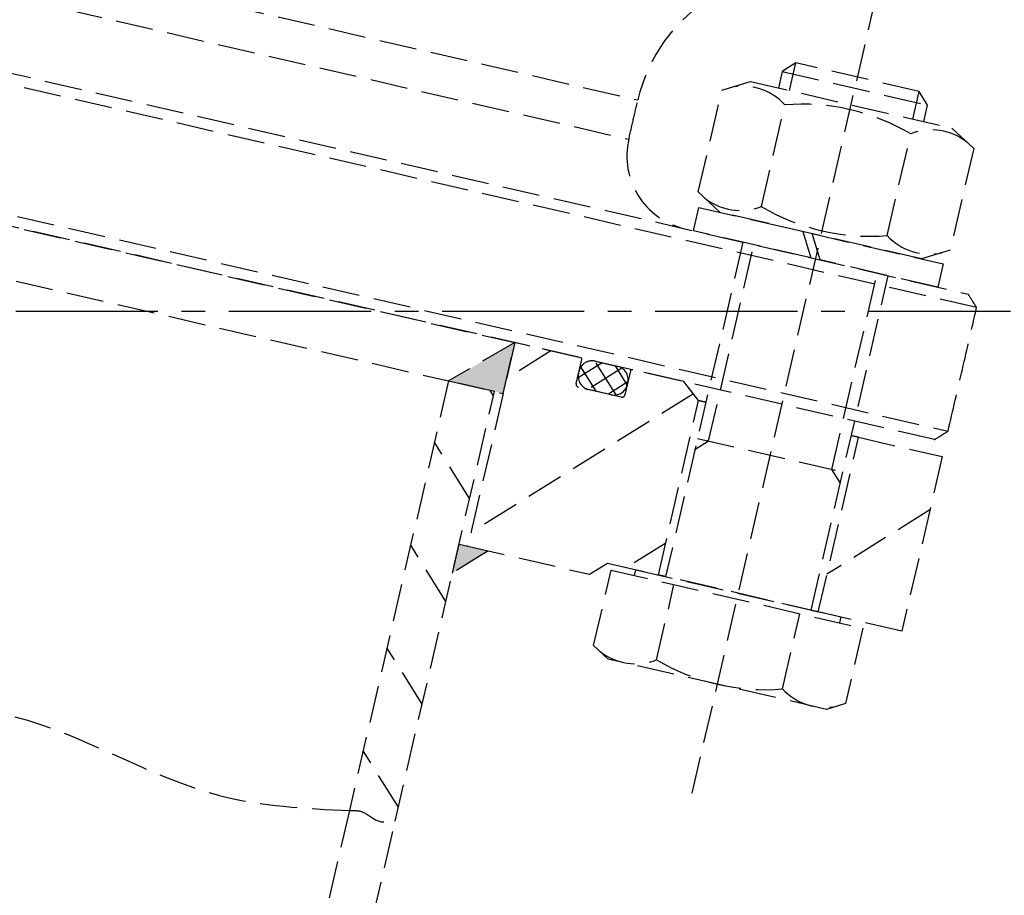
# Model space of a CAD drawing. Header units: millimetres. Extents: x -50096 to 615650, y 194565 to 243945.
# Tile 34 of 256: x 228042 to 228174, y 221584 to 221702. Entities that reach past the tile are written whole.
import ezdxf

# ---------------------------------------------------------------- set-up
doc = ezdxf.new("R2010")
doc.units = ezdxf.units.MM
doc.linetypes.add('CENTER2', pattern=[28.575, 19.05, -3.175, 3.175, -3.175])
doc.linetypes.add('ГТО-1 Пунктир', pattern=[7, 5, -2])
doc.layers.add('ГТО-2_Размеры_035', color=2, linetype='Continuous', lineweight=35)
doc.layers.add('ОГОС_Пунктир_025', color=151, linetype='ГТО-1 Пунктир', lineweight=25)
doc.layers.add('ГТО-2_Штриховка_018', color=7, linetype='Continuous', lineweight=18, true_color=0x6b6b6b)
doc.layers.add('ОЗиМ Оси', color=4, linetype='CENTER2')

# ---------------------------------------------------------------- blocks, each defined once
blk = doc.blocks.new('ОГСО_Затвор_План')
at = {"layer": 'ОГОС_Пунктир_025'}
for p, q in [((-756.67, -241), (-756.67, -128.5)), ((-765.14, -142.5), (-766.67, -144.03)), ((-765.14, -146.3), (-765.14, -142.5)), ((-748.2, -142.5), (-765.14, -142.5)), ((-748.2, -146.3), (-748.2, -142.5)), ((-746.67, -144.03), (-748.2, -142.5)), ((-766.67, -144.03), (-766.67, -146.3)), ((-766.67, -144.03), (-746.67, -144.03)), ((-746.67, -146.3), (-746.67, -144.03)), ((-774, -148.31), (-770.52, -146.3)), ((-770.52, -146.3), (-742.82, -146.3)), ((-742.82, -146.3), (-739.35, -148.31)), ((-774, -162.29), (-774, -148.31)), ((-765.33, -162.29), (-765.33, -148.31)), ((-748.01, -162.29), (-748.01, -148.31)), ((-739.35, -148.31), (-739.35, -162.29)), ((-904.17, -152.1), (-784.67, -152.1)), ((-904.17, -157.5), (-784.67, -157.5)), ((-770.52, -164.3), (-774, -162.29)), ((-739.35, -162.29), (-742.82, -164.3)), ((-773.47, -167.5), (-773.47, -164.3)), ((-773.47, -164.3), (-759.16, -164.3)), ((-742.82, -164.3), (-770.52, -164.3)), ((-759.16, -164.3), (-757.31, -167.5)), ((-757.88, -164.3), (-739.87, -164.3)), ((-756.03, -167.5), (-757.88, -164.3)), ((-739.87, -164.3), (-739.87, -167.5)), ((-1072.67, -167.5), (-735.67, -167.5)), ((-1072.67, -167.5), (-735.67, -167.5)), ((-757.31, -167.5), (-773.47, -167.5)), ((-766.67, -167.5), (-766.67, -213.5)), ((-765.14, -194.5), (-765.14, -167.5)), ((-739.87, -167.5), (-756.03, -167.5)), ((-748.2, -194.5), (-748.2, -167.5)), ((-746.67, -213.5), (-746.67, -167.5)), ((-734.17, -169), (-1074.17, -169)), ((-734.17, -169), (-1074.17, -169)), ((-904.17, -186), (-734.17, -186)), ((-904.17, -186), (-734.17, -186)), ((-1014.92, -187.5), (-793.42, -187.5)), ((-735.67, -187.5), (-904.17, -187.5)), ((-735.67, -187.5), (-904.17, -187.5)), ((-793.42, -187.5), (-800.92, -194.5)), ((-788.47, -187.5), (-793.42, -192.45)), ((-784.37, -187.5), (-793.42, -187.5)), ((-793.42, -187.5), (-793.42, -215.5)), ((-793.42, -194.5), (-793.42, -187.5)), ((-777.27, -187.5), (-784.37, -187.5)), ((-784.17, -191), (-784.17, -187.7)), ((-781.4, -187.5), (-784.07, -190.18)), ((-781.34, -191.4), (-784.06, -188.68)), ((-778.57, -187.5), (-782.46, -191.4)), ((-778.63, -191.28), (-782.41, -187.5)), ((-782.37, -187.5), (-779.27, -187.5)), ((-777.47, -189.62), (-779.58, -187.5)), ((-777.47, -187.7), (-777.47, -191)), ((-770.17, -187.5), (-777.27, -187.5)), ((-767.67, -189.5), (-770.17, -187.5)), ((-768.55, -188.8), (-793.42, -213.67)), ((-784.17, -189.6), (-784.17, -189.3)), ((-777.47, -189.23), (-779.64, -191.4)), ((-777.47, -189.3), (-777.47, -189.6)), ((-767.67, -189.5), (-766.67, -189.5)), ((-766.67, -189.5), (-767.67, -189.5)), ((-767.67, -213.5), (-767.67, -189.5)), ((-767.67, -189.5), (-766.67, -189.5)), ((-746.67, -189.5), (-745.67, -189.5)), ((-746.67, -189.5), (-745.67, -189.5)), ((-745.67, -189.5), (-746.67, -189.5)), ((-746.67, -189.5), (-745.67, -189.5)), ((-745.67, -189.5), (-734.17, -189.5)), ((-745.67, -213.5), (-745.67, -189.5)), ((-734.17, -189.5), (-734.17, -213.5)), ((-777.87, -191.4), (-783.77, -191.4)), ((-779.27, -191.4), (-782.37, -191.4)), ((-1007.42, -194.5), (-800.92, -194.5)), ((-794.62, -194.5), (-800.92, -194.5)), ((-800.92, -194.5), (-800.92, -253.61)), ((-800.92, -194.5), (-793.42, -194.5)), ((-794.62, -195.09), (-795.21, -194.5)), ((-794.62, -253.61), (-794.62, -194.5)), ((-766.67, -196.03), (-765.14, -194.5)), ((-766.67, -194.5), (-746.67, -194.5)), ((-746.67, -196.03), (-748.2, -194.5)), ((-734.17, -196.84), (-745.67, -208.34)), ((-794.62, -209.23), (-800.92, -202.93)), ((-767.67, -209.13), (-772.04, -213.5)), ((-776.67, -215.5), (-774.67, -213.5)), ((-774.67, -213.5), (-767.67, -213.5)), ((-770.77, -214.3), (-770.77, -213.5)), ((-770.77, -213.5), (-742.58, -213.5)), ((-745.67, -213.5), (-767.67, -213.5)), ((-745.67, -213.5), (-767.67, -213.5)), ((-767.67, -213.5), (-766.67, -213.5)), ((-745.67, -213.5), (-767.67, -213.5)), ((-746.67, -213.5), (-745.67, -213.5)), ((-734.17, -213.5), (-745.67, -213.5)), ((-742.58, -213.5), (-742.58, -214.3)), ((-774, -224.66), (-774, -214.3)), ((-774, -214.3), (-739.35, -214.3)), ((-765.34, -224.66), (-765.34, -214.3)), ((-748.01, -224.66), (-748.01, -214.3)), ((-739.35, -214.3), (-739.35, -224.66)), ((-790.62, -215.5), (-794.62, -219.5)), ((-794.62, -219.5), (-794.62, -215.5)), ((-794.62, -215.5), (-790.62, -215.5)), ((-793.42, -215.5), (-793.49, -215.5)), ((-793.42, -215.5), (-776.67, -215.5)), ((-794.62, -223.37), (-800.92, -217.07)), ((-771.67, -226), (-774, -224.66)), ((-739.35, -224.66), (-741.67, -226)), ((-741.67, -226), (-771.67, -226)), ((-794.62, -237.52), (-800.92, -231.22)), ((-794.62, -251.66), (-800.92, -245.36)), ((-800.92, -253.61), (-800.92, -995)), ((-794.62, -995), (-794.62, -253.61))]:
    blk.add_line(p, q, dxfattribs=at)
for centre, radius, start, end in [((-762.67, -152.1), 22, 134.4835, 180), ((-762.67, -152.1), 22, 134.4835, 180), ((-769.66, -154.62), 7.66, 55.5615, 115.5615), ((-756.67, -175.59), 28.62, 72.383, 107.617), ((-743.68, -154.62), 7.66, 64.4385, 124.4385), ((-774.67, -157.5), 10, 180, 270), ((-774.67, -157.5), 10, 180, 270), ((-769.66, -155.98), 7.66, 244.4385, 304.4385), ((-756.67, -135.01), 28.62, 252.383, 287.617), ((-743.68, -155.98), 7.66, 235.5615, 295.5615), ((-784.37, -187.7), 0.2, 0, 90), ((-782.37, -189.3), 1.8, 90, 180), ((-779.27, -189.3), 1.8, 0, 90), ((-777.27, -187.7), 0.2, 90, 180), ((-782.37, -189.6), 1.8, 180, 270), ((-779.27, -189.6), 1.8, 270, 0), ((-783.77, -191), 0.4, 180, 270), ((-777.87, -191), 0.4, 270, 0), ((-769.67, -218.34), 7.66, 244.4469, 304.4469), ((-756.67, -197.36), 28.64, 252.3875, 287.6125), ((-743.68, -218.34), 7.66, 235.5531, 295.5531)]:
    blk.add_arc(centre, radius, start, end, dxfattribs=at)
for points in [[(-784.67, -157.5), (-784.67, -156.6), (-784.67, -154.8), (-784.67, -153), (-784.67, -152.1)], [(-784.67, -157.5), (-784.67, -156.6), (-784.67, -154.8), (-784.67, -153), (-784.67, -152.1)], [(-734.17, -169), (-734.42, -168.75), (-734.92, -168.25), (-735.42, -167.75), (-735.67, -167.5)], [(-734.17, -169), (-734.42, -168.75), (-734.92, -168.25), (-735.42, -167.75), (-735.67, -167.5)], [(-734.17, -186), (-734.17, -183.17), (-734.17, -177.5), (-734.17, -171.83), (-734.17, -169)], [(-734.17, -186), (-734.17, -183.17), (-734.17, -177.5), (-734.17, -171.83), (-734.17, -169)], [(-735.67, -187.5), (-735.42, -187.25), (-734.92, -186.75), (-734.42, -186.25), (-734.17, -186)], [(-735.67, -187.5), (-735.42, -187.25), (-734.92, -186.75), (-734.42, -186.25), (-734.17, -186)]]:
    blk.add_open_spline(points, degree=3, dxfattribs=at)
for points in [[(-1007.42, -253.61), (-982.07, -252.02), (-954.38, -255.21), (-919.78, -252.11), (-904.17, -253.61), (-881.15, -255.85), (-847.51, -251.43), (-818.34, -255.54), (-800.92, -253.61)], [(-800.92, -253.61), (-799.33, -253.36), (-796.83, -254.08), (-794.62, -253.61)]]:
    blk.add_spline(points, degree=3, dxfattribs=at)
blk.add_point((-735.67, -187.5), dxfattribs=at)
for points in [[(-800.92, -194.5), (-793.42, -194.5), (-793.42, -187.5)], [(-794.62, -219.5), (-790.62, -215.5), (-794.62, -215.5)]]:
    blk.add_solid(points, dxfattribs=at)
blk = doc.blocks.new('A$C1AA538EC')
at = {"layer": 'ГТО-2_Размеры_035', "rotation": 346.9999999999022}
blk.add_blockref('ОГСО_Затвор_План', (-6044.68, -11100.1), dxfattribs=at)

msp = doc.modelspace()

# ---------------------------------------------------------------- hatches: boundary and pattern name
at = {"layer": 'ГТО-2_Штриховка_018'}
h = msp.add_hatch(dxfattribs=at)
h.set_pattern_fill('ANSI35', color=256, scale=100)
h.set_pattern_definition([(45, (-115466.6, -494469.8), (-449.0128, 449.0128), []), (45, (-115017.6, -494469.8), (-449.0128, 449.0128), [793.75, -158.75, 0, -158.75])])
h.paths.add_polyline_path([(243988.45, 233562.87), (247488.45, 233562.87), (247488.45, 236562.87), (227633.45, 236562.87), (227633.45, 228037.87), (232688.45, 228037.87), (232688.45, 229062.87), (243988.45, 229062.87)])
edge = h.paths.add_edge_path(flags=16)
edge.add_arc((234968.45, 232762.78), 1700, 0, 360)
edge = h.paths.add_edge_path(flags=16)
edge.add_arc((255968.45, 232762.78), 1700, 0, 360)
h.paths.add_polyline_path([(264438.45, 224462.87), (264438.45, 224822.87), (265938.45, 224822.87), (265938.45, 224462.87), (276518.45, 224462.87), (276518.45, 221662.7), (278018.45, 221662.7), (278018.45, 225962.87), (263788.45, 225962.87), (263788.45, 236562.87), (247488.45, 236562.87), (247488.45, 233562.87), (250988.45, 233562.87), (250988.45, 229062.87), (262288.45, 229062.87), (262288.45, 226212.87), (247488.45, 226212.87), (247488.45, 224462.87), (252623.45, 224462.87), (252623.45, 224822.87), (254123.45, 224822.87), (254123.45, 224462.87), (258378.45, 224462.87), (258378.45, 224822.87), (259878.45, 224822.87), (259878.45, 224462.87)])

# ---------------------------------------------------------------- linework, layer by layer
at = {"layer": 'ОЗиМ Оси'}
msp.add_line((221126.46, 221662.7), (278990.58, 221662.7), dxfattribs=at)

# ---------------------------------------------------------------- block references
at = {"layer": 'ГТО-2_Размеры_035'}
msp.add_blockref('A$C1AA538EC', (234968.45, 232762.78), dxfattribs=at)

doc.saveas('drawing.dxf')
